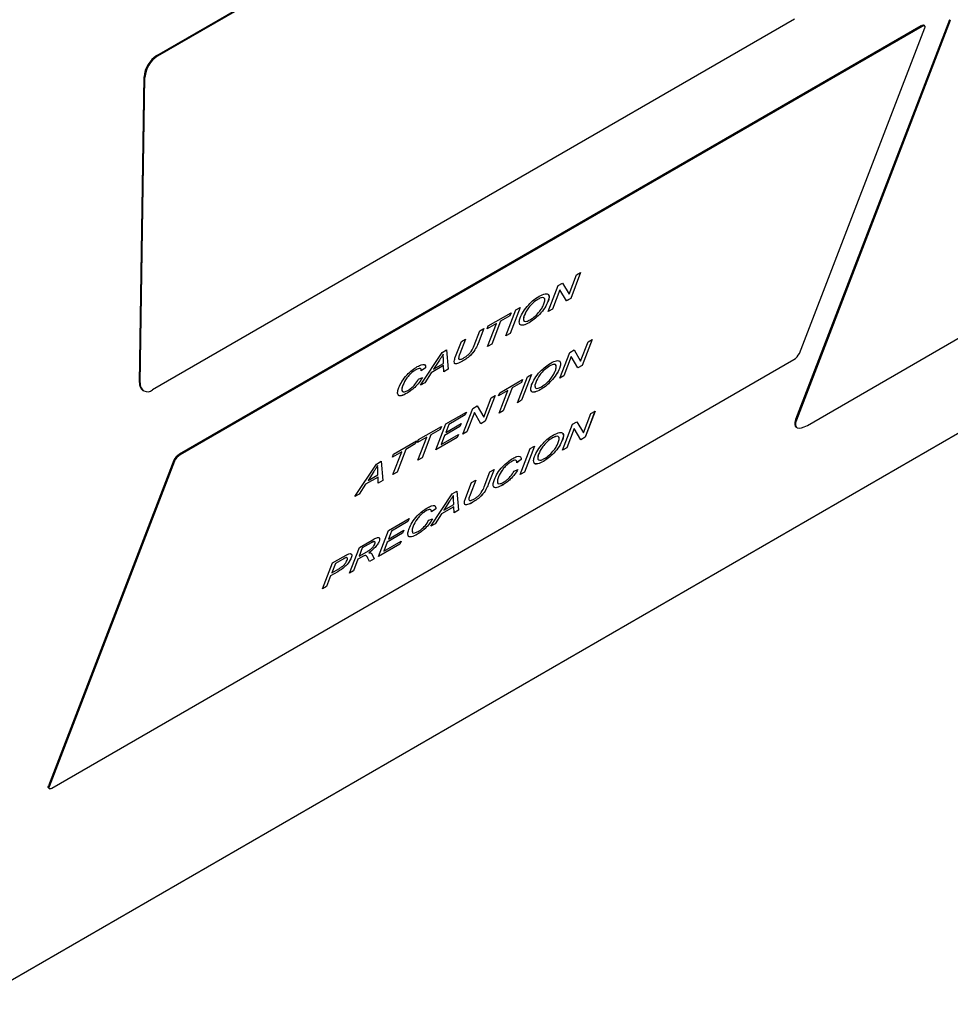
# Model space of a CAD drawing. Extents: x 5 to 297, y -3 to 205.
# Tile 2 of 35: x 67.5 to 76.28, y 21.45 to 30.73. Entities that reach past the tile are written whole.
import ezdxf

# ---------------------------------------------------------------- set-up
doc = ezdxf.new("R2010")
doc.units = 0
doc.layers.get('0').update_dxf_attribs({"linetype": 'CONTINUOUS'})

msp = doc.modelspace()

# ---------------------------------------------------------------- linework, layer by layer
at = {"color": 7, "linetype": 'CONTINUOUS'}
for p, q in [((55.6756, 14.8949), (93.4844, 36.7214)), ((68.7973, 30.3903), (74.847, 33.8828)), ((68.8051, 30.3857), (74.8548, 33.8781)), ((74.8068, 30.7308), (68.7571, 27.2384)), ((76.2686, 30.7272), (74.8175, 26.9611)), ((76.276, 30.7199), (74.8249, 26.9538)), ((76.2686, 30.7272), (76.276, 30.7199)), ((76.0025, 30.6707), (69.01, 26.6341)), ((76.0098, 30.6634), (69.0173, 26.6267)), ((74.8533, 27.5825), (76.0357, 30.6512)), ((76.0098, 30.6634), (76.0025, 30.6707)), ((76.0356, 30.6678), (76.0283, 30.6752)), ((68.7973, 30.3903), (68.8051, 30.3857)), ((68.6335, 27.3099), (68.6774, 30.1874)), ((68.6414, 27.3053), (68.6852, 30.1827)), ((68.6774, 30.1874), (68.6852, 30.1827)), ((74.9283, 26.905), (79.7209, 29.6717)), ((72.6829, 28.1402), (72.7531, 28.3223)), ((72.7917, 28.3446), (72.6977, 28.1007)), ((72.7918, 28.3447), (72.6978, 28.1006)), ((72.7531, 28.3223), (72.7918, 28.3447)), ((72.4863, 27.9785), (72.5803, 28.2226)), ((72.5803, 28.2226), (72.6213, 28.2463)), ((72.6213, 28.2463), (72.6829, 28.1402)), ((72.6213, 28.2463), (72.6828, 28.1403)), ((72.5951, 28.1831), (72.525, 28.001)), ((72.5952, 28.183), (72.525, 28.0009)), ((72.5951, 28.1831), (72.5952, 28.183)), ((72.6568, 28.077), (72.5952, 28.183)), ((72.6828, 28.1403), (72.6829, 28.1402)), ((72.3912, 28.0941), (72.3912, 28.094)), ((72.4837, 28.0717), (72.4838, 28.0717)), ((72.6977, 28.1007), (72.6567, 28.077)), ((72.6978, 28.1006), (72.6568, 28.077)), ((72.6977, 28.1007), (72.6978, 28.1006)), ((71.921, 27.842), (72.1361, 27.9662)), ((72.1252, 27.9381), (72.037, 27.8872)), ((72.1252, 27.938), (72.0371, 27.8871)), ((72.0879, 27.7485), (72.1819, 27.9926)), ((72.1361, 27.9662), (72.1252, 27.938)), ((72.136, 27.9661), (72.1252, 27.9381)), ((72.1252, 27.9381), (72.1252, 27.938)), ((72.2206, 28.0149), (72.1266, 27.771)), ((72.2207, 28.015), (72.1267, 27.7709)), ((72.1819, 27.9926), (72.2207, 28.015)), ((72.2604, 27.9403), (72.2604, 27.9402)), ((72.525, 28.001), (72.4863, 27.9787)), ((72.525, 28.0009), (72.4863, 27.9785)), ((72.525, 28.001), (72.525, 28.0009)), ((71.9983, 27.8647), (71.9102, 27.8139)), ((71.9102, 27.8139), (71.921, 27.842)), ((71.9983, 27.8648), (71.9103, 27.814)), ((71.9151, 27.6488), (71.9983, 27.8647)), ((72.037, 27.8872), (71.9538, 27.6713)), ((72.0371, 27.8871), (71.9539, 27.6712)), ((71.9983, 27.8648), (71.9983, 27.8647)), ((72.037, 27.8872), (72.0371, 27.8871)), ((72.3052, 27.8717), (72.3053, 27.8716)), ((71.7865, 27.6564), (71.84, 27.7952)), ((71.8787, 27.8176), (71.8246, 27.6772)), ((71.8786, 27.8175), (71.8246, 27.6772)), ((71.84, 27.7952), (71.8787, 27.8176)), ((72.1266, 27.771), (72.0879, 27.7487)), ((72.1267, 27.7709), (72.0879, 27.7485)), ((72.1266, 27.771), (72.1267, 27.7709)), ((71.6131, 27.5551), (71.6672, 27.6955)), ((71.7059, 27.7178), (71.6524, 27.5791)), ((71.706, 27.7179), (71.6525, 27.5791)), ((71.6672, 27.6955), (71.706, 27.7179)), ((71.8246, 27.6772), (71.8246, 27.6772)), ((71.9539, 27.6712), (71.9151, 27.6488)), ((71.9538, 27.6713), (71.9152, 27.649)), ((71.9538, 27.6713), (71.9539, 27.6712)), ((72.791, 27.5101), (72.8612, 27.6923)), ((72.8998, 27.7146), (72.8058, 27.4706)), ((72.9, 27.7147), (72.8059, 27.4706)), ((72.8612, 27.6923), (72.9, 27.7147)), ((71.2817, 27.2831), (71.4849, 27.5903)), ((71.4849, 27.5903), (71.5287, 27.6155)), ((71.4959, 27.5748), (71.496, 27.5747)), ((71.5286, 27.6155), (71.5437, 27.4345)), ((71.5287, 27.6155), (71.5438, 27.4344)), ((71.6524, 27.5791), (71.6525, 27.5791)), ((72.5944, 27.3485), (72.6884, 27.5926)), ((72.7033, 27.5531), (72.6331, 27.3709)), ((72.7033, 27.553), (72.6332, 27.3708)), ((72.6884, 27.5926), (72.7294, 27.6162)), ((72.7033, 27.5531), (72.7033, 27.553)), ((72.7649, 27.4469), (72.7033, 27.553)), ((72.7294, 27.6162), (72.791, 27.5101)), ((72.7294, 27.6162), (72.7909, 27.5102)), ((67.8081, 23.4883), (74.8006, 27.525)), ((71.5002, 27.4678), (71.383, 27.4001)), ((71.5003, 27.4677), (71.3831, 27.4001)), ((71.4597, 27.5189), (71.4055, 27.435)), ((71.4598, 27.5188), (71.4056, 27.435)), ((71.4056, 27.435), (71.4995, 27.4892)), ((71.4597, 27.5189), (71.4598, 27.5188)), ((71.4995, 27.4892), (71.4975, 27.5379)), ((71.5002, 27.4678), (71.5003, 27.4677)), ((71.5027, 27.4107), (71.5003, 27.4677)), ((71.6783, 27.5098), (71.6784, 27.5097)), ((72.4993, 27.464), (72.4994, 27.4639)), ((72.8059, 27.4706), (72.7649, 27.4469)), ((72.8058, 27.4706), (72.7649, 27.447)), ((72.7909, 27.5102), (72.791, 27.5101)), ((72.8058, 27.4706), (72.8059, 27.4706)), ((71.2394, 27.4292), (71.2395, 27.4291)), ((71.3308, 27.4486), (71.2891, 27.4189)), ((71.3308, 27.4486), (71.2892, 27.4188)), ((71.383, 27.4001), (71.3228, 27.307)), ((71.3831, 27.4001), (71.3229, 27.3069)), ((71.3308, 27.4486), (71.3308, 27.4486)), ((71.383, 27.4001), (71.3831, 27.4001)), ((71.4055, 27.435), (71.4056, 27.435)), ((71.5437, 27.4345), (71.5026, 27.4108)), ((71.5438, 27.4344), (71.5027, 27.4107)), ((71.5437, 27.4345), (71.5438, 27.4344)), ((72.3287, 27.3849), (72.2347, 27.1409)), ((72.3288, 27.385), (72.2348, 27.1409)), ((72.2901, 27.3626), (72.3288, 27.385)), ((72.5918, 27.4417), (72.5919, 27.4416)), ((72.6331, 27.3709), (72.5944, 27.3486)), ((72.6332, 27.3708), (72.5944, 27.3485)), ((72.6331, 27.3709), (72.6332, 27.3708)), ((68.6335, 27.3099), (68.6414, 27.3053)), ((71.1167, 27.2844), (71.1168, 27.2844)), ((71.2644, 27.3401), (71.3001, 27.3545)), ((71.3229, 27.3069), (71.2817, 27.2831)), ((71.3228, 27.307), (71.2818, 27.2833)), ((71.3228, 27.307), (71.3229, 27.3069)), ((72.0292, 27.212), (72.2442, 27.3361)), ((72.2334, 27.308), (72.1452, 27.2571)), ((72.2333, 27.308), (72.1452, 27.2571)), ((72.196, 27.1185), (72.2901, 27.3626)), ((72.2441, 27.336), (72.2333, 27.308)), ((72.2333, 27.308), (72.2334, 27.308)), ((72.2442, 27.3361), (72.2334, 27.308)), ((72.3685, 27.3102), (72.3686, 27.3102)), ((68.6659, 27.2349), (68.6737, 27.2302)), ((71.1564, 27.2085), (71.1565, 27.2084)), ((71.9867, 27.1875), (71.8927, 26.9435)), ((71.9869, 27.1875), (71.8928, 26.9434)), ((71.9481, 27.1652), (71.9869, 27.1875)), ((72.1065, 27.2347), (72.0183, 27.1838)), ((72.0183, 27.1838), (72.0292, 27.212)), ((72.1064, 27.2348), (72.0184, 27.184)), ((72.0233, 27.0188), (72.1065, 27.2347)), ((72.1452, 27.2571), (72.062, 27.0411)), ((72.1452, 27.2571), (72.062, 27.0412)), ((72.1064, 27.2348), (72.1065, 27.2347)), ((72.1452, 27.2571), (72.1452, 27.2571)), ((72.4133, 27.2416), (72.4134, 27.2415)), ((71.7753, 27.0654), (71.8163, 27.0891)), ((71.8163, 27.0891), (71.8779, 26.983)), ((71.8163, 27.0891), (71.8778, 26.9831)), ((71.8779, 26.983), (71.9481, 27.1652)), ((72.2348, 27.1409), (72.196, 27.1185)), ((72.2347, 27.1409), (72.1961, 27.1186)), ((72.2347, 27.1409), (72.2348, 27.1409)), ((71.5215, 26.9189), (71.7154, 27.0308)), ((71.7046, 27.0027), (71.5494, 26.9131)), ((71.7045, 27.0027), (71.5494, 26.9132)), ((71.6813, 26.8213), (71.7753, 27.0654)), ((71.7153, 27.0308), (71.7045, 27.0027)), ((71.7045, 27.0027), (71.7046, 27.0027)), ((71.7154, 27.0308), (71.7046, 27.0027)), ((71.7902, 27.0259), (71.72, 26.8438)), ((71.7903, 27.0259), (71.7201, 26.8437)), ((71.7902, 27.0259), (71.7903, 27.0259)), ((71.8518, 26.9198), (71.7903, 27.0259)), ((72.062, 27.0412), (72.0233, 27.0189)), ((72.062, 27.0411), (72.0233, 27.0188)), ((72.062, 27.0412), (72.062, 27.0411)), ((72.818, 26.8333), (72.8882, 27.0154)), ((72.9269, 27.0377), (72.8329, 26.7938)), ((72.927, 27.0378), (72.833, 26.7937)), ((72.8882, 27.0154), (72.927, 27.0378)), ((71.4275, 26.6748), (71.5215, 26.9189)), ((71.5494, 26.9132), (71.5204, 26.8381)), ((71.5205, 26.838), (71.665, 26.9215)), ((71.5494, 26.9131), (71.5205, 26.838)), ((71.5494, 26.9132), (71.5494, 26.9131)), ((71.6649, 26.9214), (71.6541, 26.8934)), ((71.665, 26.9215), (71.6542, 26.8933)), ((71.8927, 26.9435), (71.8518, 26.9199)), ((71.8928, 26.9434), (71.8518, 26.9198)), ((71.8778, 26.9831), (71.8779, 26.983)), ((71.8927, 26.9435), (71.8928, 26.9434)), ((72.6214, 26.6716), (72.7155, 26.9157)), ((72.7155, 26.9157), (72.7565, 26.9393)), ((72.7564, 26.9393), (72.818, 26.8333)), ((72.7565, 26.9393), (72.818, 26.8333)), ((74.8175, 26.9611), (74.8249, 26.9538)), ((71.2641, 26.7703), (71.4792, 26.8945)), ((71.3801, 26.8155), (71.2969, 26.5996)), ((71.3802, 26.8154), (71.297, 26.5995)), ((71.4683, 26.8664), (71.3801, 26.8155)), ((71.3801, 26.8155), (71.3802, 26.8154)), ((71.4683, 26.8663), (71.3802, 26.8154)), ((71.4792, 26.8945), (71.4683, 26.8663)), ((71.4791, 26.8944), (71.4683, 26.8664)), ((71.4683, 26.8664), (71.4683, 26.8663)), ((71.4771, 26.7254), (71.6393, 26.819)), ((71.6541, 26.8934), (71.5096, 26.8099)), ((71.6542, 26.8933), (71.5096, 26.8098)), ((71.5204, 26.8381), (71.5205, 26.838)), ((71.6391, 26.8189), (71.6283, 26.7909)), ((71.6393, 26.819), (71.6284, 26.7908)), ((71.6541, 26.8934), (71.6542, 26.8933)), ((71.72, 26.8438), (71.6813, 26.8215)), ((71.7201, 26.8437), (71.6813, 26.8213)), ((71.72, 26.8438), (71.7201, 26.8437)), ((72.7303, 26.8762), (72.6601, 26.6941)), ((72.7304, 26.8761), (72.6602, 26.694)), ((72.7303, 26.8762), (72.7304, 26.8761)), ((72.792, 26.77), (72.7304, 26.8761)), ((72.818, 26.8333), (72.818, 26.8333)), ((74.8177, 26.8945), (74.8251, 26.8872)), ((71.0279, 26.634), (71.243, 26.7581)), ((71.2321, 26.73), (71.1439, 26.6791)), ((71.2321, 26.73), (71.144, 26.6791)), ((71.243, 26.7581), (71.2321, 26.73)), ((71.2429, 26.758), (71.2321, 26.73)), ((71.2321, 26.73), (71.2321, 26.73)), ((71.3414, 26.793), (71.2533, 26.7422)), ((71.2533, 26.7422), (71.2641, 26.7703)), ((71.3414, 26.7931), (71.2534, 26.7423)), ((71.2582, 26.5771), (71.3414, 26.793)), ((71.3414, 26.7931), (71.3414, 26.793)), ((71.6283, 26.7909), (71.4275, 26.675)), ((71.6284, 26.7908), (71.4275, 26.6748)), ((71.5096, 26.8099), (71.477, 26.7254)), ((71.477, 26.7254), (71.4771, 26.7254)), ((71.5096, 26.8098), (71.4771, 26.7254)), ((71.5096, 26.8099), (71.5096, 26.8098)), ((71.6283, 26.7909), (71.6284, 26.7908)), ((72.5263, 26.7872), (72.5264, 26.7871)), ((72.6189, 26.7648), (72.6189, 26.7648)), ((72.8329, 26.7938), (72.7919, 26.7701)), ((72.833, 26.7937), (72.792, 26.77)), ((72.8329, 26.7938), (72.833, 26.7937)), ((69.01, 26.6341), (69.0173, 26.6267)), ((71.1052, 26.6568), (71.0171, 26.606)), ((71.1052, 26.6567), (71.0171, 26.6058)), ((71.0171, 26.6058), (71.0279, 26.634)), ((71.022, 26.4408), (71.1052, 26.6567)), ((71.1439, 26.6791), (71.0607, 26.4632)), ((71.144, 26.6791), (71.0608, 26.4631)), ((71.1052, 26.6568), (71.1052, 26.6567)), ((71.1439, 26.6791), (71.144, 26.6791)), ((72.2231, 26.4416), (72.3171, 26.6857)), ((72.3559, 26.7081), (72.2618, 26.464)), ((72.3557, 26.708), (72.2618, 26.4641)), ((72.3171, 26.6857), (72.3559, 26.7081)), ((72.3955, 26.6334), (72.3956, 26.6333)), ((72.6602, 26.694), (72.6214, 26.6716)), ((72.6601, 26.6941), (72.6215, 26.6717)), ((72.6601, 26.6941), (72.6602, 26.694)), ((68.9572, 26.5765), (67.7749, 23.5078)), ((68.9646, 26.5692), (67.7823, 23.5005)), ((68.9646, 26.5692), (68.9572, 26.5765)), ((70.6636, 26.2338), (70.8668, 26.541)), ((70.8668, 26.541), (70.9106, 26.5662)), ((70.9105, 26.5662), (70.9256, 26.3852)), ((70.9106, 26.5662), (70.9257, 26.3851)), ((71.297, 26.5995), (71.2582, 26.5771)), ((71.2969, 26.5996), (71.2583, 26.5773)), ((71.2969, 26.5996), (71.297, 26.5995)), ((72.1396, 26.5639), (72.1397, 26.5638)), ((72.231, 26.5834), (72.1893, 26.5536)), ((72.231, 26.5833), (72.1894, 26.5535)), ((72.231, 26.5834), (72.231, 26.5833)), ((72.4403, 26.5647), (72.4404, 26.5647)), ((70.8416, 26.4696), (70.7874, 26.3857)), ((70.8417, 26.4695), (70.7875, 26.3857)), ((70.7875, 26.3857), (70.8814, 26.4398)), ((70.8416, 26.4696), (70.8417, 26.4695)), ((70.8778, 26.5255), (70.8778, 26.5254)), ((70.8814, 26.4398), (70.8794, 26.4886)), ((71.0608, 26.4631), (71.022, 26.4408)), ((71.0607, 26.4632), (71.0221, 26.4409)), ((71.0607, 26.4632), (71.0608, 26.4631)), ((71.8829, 26.3271), (71.9364, 26.4659)), ((71.975, 26.4882), (71.9209, 26.3479)), ((71.9751, 26.4883), (71.921, 26.3479)), ((71.9364, 26.4659), (71.9751, 26.4883)), ((72.1646, 26.4749), (72.2003, 26.4892)), ((72.2618, 26.4641), (72.2231, 26.4418)), ((72.2618, 26.464), (72.2231, 26.4416)), ((72.2618, 26.4641), (72.2618, 26.464)), ((70.765, 26.3508), (70.7047, 26.2576)), ((70.7649, 26.3508), (70.7047, 26.2577)), ((70.8821, 26.4185), (70.7649, 26.3508)), ((70.7649, 26.3508), (70.765, 26.3508)), ((70.8822, 26.4184), (70.765, 26.3508)), ((70.7874, 26.3857), (70.7875, 26.3857)), ((70.8821, 26.4185), (70.8822, 26.4184)), ((70.8845, 26.3614), (70.8822, 26.4184)), ((70.9256, 26.3852), (70.8845, 26.3615)), ((70.9257, 26.3851), (70.8845, 26.3614)), ((70.9256, 26.3852), (70.9257, 26.3851)), ((71.7095, 26.2257), (71.7636, 26.3662)), ((71.8023, 26.3885), (71.7488, 26.2498)), ((71.8024, 26.3886), (71.7489, 26.2498)), ((71.7636, 26.3662), (71.8024, 26.3886)), ((71.9209, 26.3479), (71.921, 26.3479)), ((72.0169, 26.4192), (72.017, 26.4191)), ((70.7047, 26.2576), (70.6636, 26.2338)), ((70.7047, 26.2577), (70.6637, 26.234)), ((70.7047, 26.2577), (70.7047, 26.2576)), ((71.3781, 25.9538), (71.5813, 26.261)), ((71.5813, 26.261), (71.6251, 26.2862)), ((71.625, 26.2862), (71.6401, 26.1052)), ((71.6251, 26.2862), (71.6402, 26.1051)), ((72.0566, 26.3432), (72.0567, 26.3431)), ((71.5561, 26.1896), (71.5019, 26.1057)), ((71.5562, 26.1895), (71.502, 26.1057)), ((71.5561, 26.1896), (71.5562, 26.1895)), ((71.5923, 26.2455), (71.5923, 26.2454)), ((71.5959, 26.1598), (71.5939, 26.2086)), ((71.7488, 26.2498), (71.7489, 26.2498)), ((71.7747, 26.1805), (71.7748, 26.1804)), ((71.3358, 26.0999), (71.3359, 26.0998)), ((71.4272, 26.1193), (71.3855, 26.0896)), ((71.4272, 26.1193), (71.3856, 26.0895)), ((71.4795, 26.0708), (71.4192, 25.9776)), ((71.4794, 26.0708), (71.4192, 25.9777)), ((71.4272, 26.1193), (71.4272, 26.1193)), ((71.5966, 26.1385), (71.4794, 26.0708)), ((71.4794, 26.0708), (71.4795, 26.0708)), ((71.5967, 26.1384), (71.4795, 26.0708)), ((71.5019, 26.1057), (71.502, 26.1057)), ((71.502, 26.1057), (71.5959, 26.1598)), ((71.5966, 26.1385), (71.5967, 26.1384)), ((71.599, 26.0814), (71.5967, 26.1384)), ((71.6401, 26.1052), (71.599, 26.0815)), ((71.6402, 26.1051), (71.599, 26.0814)), ((71.6401, 26.1052), (71.6402, 26.1051)), ((70.981, 25.9144), (71.1749, 26.0263)), ((71.1639, 25.9982), (71.0088, 25.9087)), ((71.164, 25.9981), (71.0089, 25.9086)), ((71.1747, 26.0262), (71.1639, 25.9982)), ((71.1639, 25.9982), (71.164, 25.9981)), ((71.1749, 26.0263), (71.164, 25.9981)), ((71.3608, 26.0108), (71.3965, 26.0252)), ((71.4192, 25.9776), (71.3781, 25.9538)), ((71.4192, 25.9777), (71.3782, 25.954)), ((71.4192, 25.9777), (71.4192, 25.9776)), ((70.8869, 25.6703), (70.981, 25.9144)), ((71.1136, 25.8888), (70.969, 25.8054)), ((71.1136, 25.8888), (70.9691, 25.8053)), ((70.9799, 25.8335), (71.1245, 25.9169)), ((71.0088, 25.9087), (70.9799, 25.8336)), ((71.0089, 25.9086), (70.9799, 25.8335)), ((71.0088, 25.9087), (71.0089, 25.9086)), ((71.1245, 25.9169), (71.1136, 25.8888)), ((71.1244, 25.9169), (71.1136, 25.8888)), ((71.1136, 25.8888), (71.1136, 25.8888)), ((71.2131, 25.9551), (71.2132, 25.9551)), ((70.706, 25.7556), (70.8253, 25.8245)), ((70.8158, 25.7972), (70.7338, 25.7499)), ((70.8159, 25.7972), (70.7339, 25.7498)), ((70.8158, 25.7972), (70.8159, 25.7972)), ((70.8921, 25.812), (70.8921, 25.8119)), ((70.9365, 25.7208), (71.0987, 25.8144)), ((70.969, 25.8054), (70.9365, 25.7209)), ((70.9691, 25.8053), (70.9365, 25.7208)), ((70.969, 25.8054), (70.9691, 25.8053)), ((70.9799, 25.8336), (70.9799, 25.8335)), ((71.0986, 25.8144), (71.0878, 25.7864)), ((71.0987, 25.8144), (71.0879, 25.7863)), ((71.2528, 25.8792), (71.2529, 25.8791)), ((70.6119, 25.5115), (70.706, 25.7556)), ((70.7338, 25.7499), (70.7037, 25.6717)), ((70.7339, 25.7498), (70.7037, 25.6716)), ((70.7037, 25.6716), (70.7774, 25.7141)), ((70.7338, 25.7499), (70.7339, 25.7498)), ((70.7938, 25.7043), (70.7939, 25.7042)), ((71.0879, 25.7863), (70.8869, 25.6703)), ((71.0878, 25.7864), (70.887, 25.6704)), ((70.9365, 25.7209), (70.9365, 25.7208)), ((71.0878, 25.7864), (71.0879, 25.7863)), ((70.3581, 25.365), (70.4521, 25.6091)), ((70.4521, 25.6091), (70.5532, 25.6674)), ((70.5456, 25.6413), (70.48, 25.6034)), ((70.5457, 25.6412), (70.4801, 25.6033)), ((70.5456, 25.6413), (70.5457, 25.6412)), ((70.5765, 25.6574), (70.5766, 25.6573)), ((70.6295, 25.657), (70.6296, 25.657)), ((70.6928, 25.6435), (70.6506, 25.534)), ((70.6929, 25.6434), (70.6507, 25.5339)), ((70.7325, 25.6664), (70.6928, 25.6435)), ((70.6928, 25.6435), (70.6929, 25.6434)), ((70.7326, 25.6664), (70.6929, 25.6434)), ((70.7037, 25.6717), (70.7037, 25.6716)), ((70.7325, 25.6664), (70.7326, 25.6664)), ((70.7512, 25.6764), (70.7513, 25.6763)), ((70.8015, 25.621), (70.7871, 25.6527)), ((70.8459, 25.6467), (70.8015, 25.6211)), ((70.846, 25.6466), (70.8015, 25.621)), ((70.8267, 25.6881), (70.8459, 25.6467)), ((70.8267, 25.6881), (70.8268, 25.688)), ((70.8268, 25.688), (70.846, 25.6466)), ((70.8459, 25.6467), (70.846, 25.6466)), ((70.5027, 25.5265), (70.4354, 25.4876)), ((70.5028, 25.5264), (70.4354, 25.4875)), ((70.48, 25.6034), (70.4462, 25.5158)), ((70.4462, 25.5158), (70.4463, 25.5157)), ((70.4801, 25.6033), (70.4463, 25.5157)), ((70.4463, 25.5157), (70.5126, 25.554)), ((70.48, 25.6034), (70.4801, 25.6033)), ((70.5027, 25.5265), (70.5028, 25.5264)), ((70.6507, 25.5339), (70.6119, 25.5115)), ((70.6506, 25.534), (70.612, 25.5117)), ((70.6506, 25.534), (70.6507, 25.5339)), ((70.4354, 25.4876), (70.3968, 25.3874)), ((70.4354, 25.4875), (70.3969, 25.3874)), ((70.4354, 25.4876), (70.4354, 25.4875)), ((70.3969, 25.3874), (70.3581, 25.365)), ((70.3968, 25.3874), (70.3581, 25.3651)), ((70.3968, 25.3874), (70.3969, 25.3874)), ((67.7749, 23.5078), (67.7823, 23.5005)), ((67.7749, 23.4912), (67.7823, 23.4838))]:
    msp.add_line(p, q, dxfattribs=at)
at = {"color": 7, "linetype": 'CONTINUOUS', "flags": 128}
for points in [[(76.0025, 30.6707), (76.0099, 30.6745), (76.0165, 30.6768), (76.022, 30.6775), (76.0263, 30.6766), (76.0283, 30.6752)], [(76.0357, 30.6512), (76.0375, 30.6576), (76.0378, 30.6628), (76.0365, 30.6667), (76.0337, 30.6692), (76.0294, 30.6701), (76.0238, 30.6694), (76.0172, 30.6671), (76.0098, 30.6634)], [(74.8175, 26.9611), (74.81, 26.9357), (74.8089, 26.9147), (74.8141, 26.8989), (74.8177, 26.8945)], [(74.8249, 26.9538), (74.8174, 26.9283), (74.8163, 26.9073), (74.8215, 26.8916), (74.8329, 26.8817), (74.85, 26.8781), (74.8722, 26.8809), (74.8987, 26.89), (74.9283, 26.905)], [(67.7749, 23.4912), (67.774, 23.4923), (67.7727, 23.4962), (67.773, 23.5015), (67.7749, 23.5078)], [(67.7823, 23.5005), (67.7804, 23.4941), (67.7801, 23.4889), (67.7814, 23.4849), (67.7843, 23.4825), (67.7885, 23.4816), (67.7941, 23.4823), (67.8007, 23.4845), (67.8081, 23.4883)]]:
    msp.add_lwpolyline(points, dxfattribs=at)
at = {"color": 7, "linetype": 'CONTINUOUS'}
for centre, radius, start, end in [((68.937, 30.1709), 0.2601, 122.47915, 176.36115), ((68.9448, 30.1662), 0.2601, 122.47915, 176.36115), ((74.7325, 27.6403), 0.1339, 300.56824, 334.44766), ((68.7146, 27.3004), 0.0817, 173.32009, 233.34745), ((68.7114, 27.2928), 0.0711, 169.93235, 310.072), ((69.0781, 26.5187), 0.1339, 120.56824, 154.44766), ((69.0854, 26.5114), 0.1339, 120.56824, 154.44766)]:
    msp.add_arc(centre, radius, start, end, dxfattribs=at)
for points, knots in [([(72.2218, 27.9182), (72.2302, 27.9373), (72.247, 27.9754), (72.2962, 28.0383), (72.352, 28.0905), (72.3852, 28.1115), (72.4019, 28.122)], [0, 0, 0, 0, 0.28057, 0.559575, 0.779561, 1, 1, 1, 1]), ([(72.4496, 28.0968), (72.4488, 28.1008), (72.4466, 28.1114), (72.4248, 28.1107), (72.4024, 28.0996), (72.3912, 28.0941)], [0, 0, 0, 0, 0.232619, 0.616222, 1, 1, 1, 1]), ([(72.4451, 28.0495), (72.4493, 28.0623), (72.4576, 28.0878), (72.45, 28.1095), (72.4253, 28.1111), (72.4026, 28.0997), (72.3912, 28.094)], [0, 0, 0, 0, 0.280797, 0.560068, 0.779984, 1, 1, 1, 1]), ([(72.4019, 28.122), (72.4213, 28.1316), (72.4601, 28.1507), (72.4914, 28.1419), (72.4968, 28.1121), (72.4881, 28.0851), (72.4838, 28.0717)], [0, 0, 0, 0, 0.279564, 0.558584, 0.779087, 1, 1, 1, 1]), ([(72.4894, 28.1321), (72.4918, 28.1255), (72.4971, 28.1108), (72.4884, 28.0856), (72.4837, 28.0717)], [0, 0, 0, 0, 0.453243, 1, 1, 1, 1]), ([(72.3912, 28.0941), (72.375, 28.0833), (72.3428, 28.0618), (72.2862, 28.0005), (72.2702, 27.9631), (72.2604, 27.9403)], [0, 0, 0, 0, 0.280128, 0.559653, 1, 1, 1, 1]), ([(72.3912, 28.094), (72.3751, 28.0832), (72.3428, 28.0618), (72.2863, 28.0004), (72.2702, 27.9631), (72.2604, 27.9402)], [0, 0, 0, 0, 0.280128, 0.559653, 1, 1, 1, 1]), ([(72.4837, 28.0717), (72.4751, 28.0529), (72.4578, 28.0151), (72.4091, 27.9533), (72.3541, 27.9031), (72.3215, 27.8821), (72.3052, 27.8717)], [0, 0, 0, 0, 0.280353, 0.559502, 0.779635, 1, 1, 1, 1]), ([(72.4838, 28.0717), (72.4751, 28.0528), (72.4579, 28.0151), (72.4092, 27.9532), (72.3542, 27.903), (72.3216, 27.8821), (72.3053, 27.8716)], [0, 0, 0, 0, 0.280353, 0.559502, 0.779635, 1, 1, 1, 1]), ([(72.3159, 27.8997), (72.3317, 27.9101), (72.3632, 27.9309), (72.4052, 27.9769), (72.4313, 28.0171), (72.4405, 28.0387), (72.4451, 28.0495)], [0, 0, 0, 0, 0.2791, 0.558192, 0.778806, 1, 1, 1, 1]), ([(72.2604, 27.9403), (72.2553, 27.927), (72.2482, 27.9081), (72.2543, 27.8998), (72.2561, 27.8974)], [0, 0, 0, 0, 0.708393, 1, 1, 1, 1]), ([(72.2604, 27.9402), (72.2563, 27.9277), (72.2482, 27.9027), (72.2581, 27.8837), (72.2824, 27.8826), (72.3048, 27.894), (72.3159, 27.8997)], [0, 0, 0, 0, 0.280657, 0.559885, 0.779849, 1, 1, 1, 1]), ([(72.3053, 27.8716), (72.2862, 27.8621), (72.248, 27.8433), (72.2169, 27.8512), (72.2099, 27.8792), (72.2178, 27.9052), (72.2218, 27.9182)], [0, 0, 0, 0, 0.2796, 0.558765, 0.77931, 1, 1, 1, 1]), ([(72.3052, 27.8717), (72.2865, 27.8625), (72.2491, 27.8443), (72.2206, 27.847), (72.2181, 27.8602), (72.2177, 27.8622)], [0, 0, 0, 0, 0.45833, 0.9159475, 1, 1, 1, 1]), ([(71.8246, 27.6772), (71.8184, 27.6617), (71.8061, 27.631), (71.7676, 27.5777), (71.7196, 27.5351), (71.6921, 27.5182), (71.6783, 27.5098)], [0, 0, 0, 0, 0.281627, 0.559158, 0.778983, 1, 1, 1, 1]), ([(71.8246, 27.6772), (71.8184, 27.6617), (71.8061, 27.6309), (71.7677, 27.5776), (71.7197, 27.5351), (71.6922, 27.5182), (71.6784, 27.5097)], [0, 0, 0, 0, 0.281627, 0.559158, 0.778983, 1, 1, 1, 1]), ([(71.6874, 27.5392), (71.6956, 27.5442), (71.7119, 27.5541), (71.7385, 27.5754), (71.7702, 27.6143), (71.7797, 27.639), (71.7865, 27.6564)], [0, 0, 0, 0, 0.187561, 0.374239, 0.559719, 1, 1, 1, 1]), ([(71.4959, 27.5748), (71.4899, 27.5646), (71.4792, 27.5463), (71.4657, 27.5273), (71.4597, 27.5189)], [0, 0, 0, 0, 0.559915, 1, 1, 1, 1]), ([(71.496, 27.5747), (71.49, 27.5645), (71.4793, 27.5462), (71.4658, 27.5272), (71.4598, 27.5188)], [0, 0, 0, 0, 0.559915, 1, 1, 1, 1]), ([(71.4975, 27.5379), (71.4972, 27.5447), (71.4966, 27.557), (71.4962, 27.5693), (71.496, 27.5747)], [0, 0, 0, 0, 0.5600021, 1, 1, 1, 1]), ([(71.6784, 27.5097), (71.6612, 27.5004), (71.6271, 27.4821), (71.5971, 27.4872), (71.6005, 27.5196), (71.6089, 27.5432), (71.6131, 27.5551)], [0, 0, 0, 0, 0.280729, 0.557904, 0.778403, 1, 1, 1, 1]), ([(71.6524, 27.5791), (71.6488, 27.5691), (71.6415, 27.5492), (71.6383, 27.5269), (71.6492, 27.5277), (71.652, 27.5279)], [0, 0, 0, 0, 0.429423, 0.853585, 1, 1, 1, 1]), ([(71.6525, 27.5791), (71.6486, 27.5688), (71.6409, 27.5484), (71.6399, 27.5253), (71.6605, 27.5251), (71.6784, 27.5345), (71.6874, 27.5392)], [0, 0, 0, 0, 0.281788, 0.560122, 0.779386, 1, 1, 1, 1]), ([(71.2522, 27.4583), (71.2653, 27.4652), (71.2916, 27.479), (71.3178, 27.4804), (71.3306, 27.4691), (71.3308, 27.4554), (71.3308, 27.4486)], [0, 0, 0, 0, 0.280081, 0.559449, 0.779549, 1, 1, 1, 1]), ([(71.3183, 27.4768), (71.3224, 27.4743), (71.331, 27.469), (71.3308, 27.4557), (71.3308, 27.4486)], [0, 0, 0, 0, 0.473604, 1, 1, 1, 1]), ([(71.6783, 27.5098), (71.6616, 27.5009), (71.6284, 27.4834), (71.6008, 27.483), (71.6015, 27.4958), (71.6016, 27.497)], [0, 0, 0, 0, 0.479127, 0.952188, 1, 1, 1, 1]), ([(72.3299, 27.2882), (72.3383, 27.3073), (72.3551, 27.3454), (72.4043, 27.4083), (72.4601, 27.4605), (72.4934, 27.4815), (72.51, 27.492)], [0, 0, 0, 0, 0.28057, 0.559575, 0.779561, 1, 1, 1, 1]), ([(72.4993, 27.464), (72.4832, 27.4533), (72.4509, 27.4318), (72.3943, 27.3704), (72.3783, 27.3331), (72.3685, 27.3102)], [0, 0, 0, 0, 0.280128, 0.559653, 1, 1, 1, 1]), ([(72.4994, 27.4639), (72.4832, 27.4532), (72.451, 27.4317), (72.3944, 27.3704), (72.3784, 27.333), (72.3686, 27.3102)], [0, 0, 0, 0, 0.280128, 0.559653, 1, 1, 1, 1]), ([(72.5577, 27.4668), (72.5569, 27.4708), (72.5547, 27.4814), (72.5329, 27.4807), (72.5105, 27.4696), (72.4993, 27.464)], [0, 0, 0, 0, 0.232619, 0.616222, 1, 1, 1, 1]), ([(72.5532, 27.4195), (72.5574, 27.4323), (72.5658, 27.4577), (72.5581, 27.4795), (72.5335, 27.4811), (72.5107, 27.4697), (72.4994, 27.4639)], [0, 0, 0, 0, 0.280797, 0.560068, 0.779984, 1, 1, 1, 1]), ([(72.51, 27.492), (72.5294, 27.5016), (72.5682, 27.5207), (72.5995, 27.5119), (72.605, 27.482), (72.5963, 27.4551), (72.5919, 27.4416)], [0, 0, 0, 0, 0.279564, 0.558584, 0.779087, 1, 1, 1, 1]), ([(72.5976, 27.5021), (72.6, 27.4954), (72.6052, 27.4807), (72.5966, 27.4555), (72.5918, 27.4417)], [0, 0, 0, 0, 0.453243, 1, 1, 1, 1]), ([(71.078, 27.2618), (71.0862, 27.2803), (71.1027, 27.3171), (71.15, 27.378), (71.2041, 27.4276), (71.2361, 27.4481), (71.2522, 27.4583)], [0, 0, 0, 0, 0.280492, 0.55957, 0.779615, 1, 1, 1, 1]), ([(71.2394, 27.4292), (71.2294, 27.423), (71.2096, 27.4106), (71.1786, 27.3825), (71.1403, 27.3371), (71.1265, 27.3061), (71.1167, 27.2844)], [0, 0, 0, 0, 0.187223, 0.373906, 0.560736, 1, 1, 1, 1]), ([(71.2395, 27.4291), (71.2295, 27.4229), (71.2097, 27.4105), (71.1786, 27.3824), (71.1404, 27.337), (71.1265, 27.3061), (71.1168, 27.2844)], [0, 0, 0, 0, 0.187223, 0.373906, 0.560736, 1, 1, 1, 1]), ([(71.2773, 27.4412), (71.2768, 27.4416), (71.2736, 27.4441), (71.2599, 27.4399), (71.2462, 27.4327), (71.2394, 27.4292)], [0, 0, 0, 0, 0.079083, 0.53909, 1, 1, 1, 1]), ([(71.2892, 27.4188), (71.2891, 27.4246), (71.2889, 27.4363), (71.2785, 27.4438), (71.2604, 27.4403), (71.2465, 27.4328), (71.2395, 27.4291)], [0, 0, 0, 0, 0.280553, 0.559739, 0.779654, 1, 1, 1, 1]), ([(72.5918, 27.4417), (72.5832, 27.4228), (72.566, 27.3851), (72.5172, 27.3232), (72.4623, 27.273), (72.4296, 27.2521), (72.4133, 27.2416)], [0, 0, 0, 0, 0.280353, 0.559502, 0.779635, 1, 1, 1, 1]), ([(72.5919, 27.4416), (72.5833, 27.4227), (72.566, 27.385), (72.5173, 27.3232), (72.4623, 27.273), (72.4297, 27.252), (72.4134, 27.2415)], [0, 0, 0, 0, 0.280353, 0.559502, 0.779635, 1, 1, 1, 1]), ([(72.4241, 27.2696), (72.4398, 27.28), (72.4713, 27.3008), (72.5133, 27.3468), (72.5395, 27.3871), (72.5486, 27.4087), (72.5532, 27.4195)], [0, 0, 0, 0, 0.2791, 0.558192, 0.778806, 1, 1, 1, 1]), ([(71.1168, 27.2844), (71.1125, 27.2717), (71.104, 27.2464), (71.1065, 27.2206), (71.1303, 27.218), (71.1526, 27.229), (71.1637, 27.2345)], [0, 0, 0, 0, 0.281245, 0.560716, 0.780138, 1, 1, 1, 1]), ([(71.1167, 27.2844), (71.1118, 27.2712), (71.1037, 27.2495), (71.1079, 27.2371), (71.1096, 27.2322)], [0, 0, 0, 0, 0.6109655, 1, 1, 1, 1]), ([(71.3, 27.3546), (71.2906, 27.3394), (71.2719, 27.3092), (71.2324, 27.2652), (71.1919, 27.2306), (71.1683, 27.2159), (71.1564, 27.2085)], [0, 0, 0, 0, 0.280256, 0.559546, 0.779589, 1, 1, 1, 1]), ([(71.3001, 27.3545), (71.2907, 27.3394), (71.272, 27.3092), (71.2325, 27.2651), (71.192, 27.2305), (71.1683, 27.2158), (71.1565, 27.2084)], [0, 0, 0, 0, 0.280256, 0.559546, 0.779589, 1, 1, 1, 1]), ([(71.1637, 27.2345), (71.1746, 27.2415), (71.1965, 27.2555), (71.2366, 27.2948), (71.2539, 27.3229), (71.2644, 27.3401)], [0, 0, 0, 0, 0.280711, 0.560905, 1, 1, 1, 1]), ([(72.4134, 27.2415), (72.3943, 27.2321), (72.3561, 27.2132), (72.325, 27.2212), (72.318, 27.2491), (72.326, 27.2752), (72.3299, 27.2882)], [0, 0, 0, 0, 0.2796, 0.558765, 0.77931, 1, 1, 1, 1]), ([(72.3685, 27.3102), (72.3635, 27.2969), (72.3564, 27.2781), (72.3625, 27.2698), (72.3642, 27.2674)], [0, 0, 0, 0, 0.7083932, 1, 1, 1, 1]), ([(72.3686, 27.3102), (72.3645, 27.2976), (72.3563, 27.2727), (72.3662, 27.2536), (72.3906, 27.2525), (72.4129, 27.2639), (72.4241, 27.2696)], [0, 0, 0, 0, 0.280657, 0.559885, 0.779849, 1, 1, 1, 1]), ([(71.1565, 27.2084), (71.1364, 27.1979), (71.0964, 27.1768), (71.0672, 27.1888), (71.065, 27.2214), (71.0736, 27.2483), (71.078, 27.2618)], [0, 0, 0, 0, 0.279955, 0.558088, 0.778912, 1, 1, 1, 1]), ([(71.1564, 27.2085), (71.1369, 27.1984), (71.0979, 27.1782), (71.0715, 27.1825), (71.0703, 27.1948), (71.0703, 27.195)], [0, 0, 0, 0, 0.497347, 0.991457, 1, 1, 1, 1]), ([(72.4133, 27.2416), (72.3946, 27.2325), (72.3572, 27.2142), (72.3287, 27.217), (72.3262, 27.2301), (72.3259, 27.2321)], [0, 0, 0, 0, 0.45833, 0.915948, 1, 1, 1, 1]), ([(72.357, 26.6113), (72.3654, 26.6304), (72.3822, 26.6685), (72.4314, 26.7314), (72.4871, 26.7836), (72.5204, 26.8046), (72.5371, 26.8151)], [0, 0, 0, 0, 0.28057, 0.559575, 0.779561, 1, 1, 1, 1]), ([(72.5371, 26.8151), (72.5565, 26.8247), (72.5953, 26.8438), (72.6265, 26.835), (72.632, 26.8051), (72.6233, 26.7782), (72.6189, 26.7648)], [0, 0, 0, 0, 0.279564, 0.558584, 0.779087, 1, 1, 1, 1]), ([(72.6246, 26.8252), (72.627, 26.8186), (72.6323, 26.8039), (72.6236, 26.7786), (72.6189, 26.7648)], [0, 0, 0, 0, 0.453243, 1, 1, 1, 1]), ([(72.5263, 26.7872), (72.5102, 26.7764), (72.4779, 26.7549), (72.4214, 26.6936), (72.4053, 26.6562), (72.3955, 26.6334)], [0, 0, 0, 0, 0.280128, 0.559653, 1, 1, 1, 1]), ([(72.5264, 26.7871), (72.5103, 26.7763), (72.478, 26.7548), (72.4214, 26.6935), (72.4054, 26.6562), (72.3956, 26.6333)], [0, 0, 0, 0, 0.280128, 0.559653, 1, 1, 1, 1]), ([(72.6189, 26.7648), (72.6102, 26.7459), (72.593, 26.7082), (72.5443, 26.6464), (72.4893, 26.5962), (72.4567, 26.5752), (72.4403, 26.5647)], [0, 0, 0, 0, 0.280353, 0.559502, 0.779635, 1, 1, 1, 1]), ([(72.6189, 26.7648), (72.6103, 26.7459), (72.5931, 26.7082), (72.5443, 26.6463), (72.4894, 26.5961), (72.4567, 26.5751), (72.4404, 26.5647)], [0, 0, 0, 0, 0.280353, 0.559502, 0.779635, 1, 1, 1, 1]), ([(72.4511, 26.5927), (72.4669, 26.6032), (72.4983, 26.624), (72.5403, 26.67), (72.5665, 26.7102), (72.5757, 26.7318), (72.5803, 26.7426)], [0, 0, 0, 0, 0.2791, 0.558192, 0.778806, 1, 1, 1, 1]), ([(72.5848, 26.7899), (72.584, 26.7939), (72.5818, 26.8045), (72.5599, 26.8038), (72.5375, 26.7927), (72.5263, 26.7872)], [0, 0, 0, 0, 0.232619, 0.616222, 1, 1, 1, 1]), ([(72.5803, 26.7426), (72.5844, 26.7554), (72.5928, 26.7809), (72.5852, 26.8026), (72.5605, 26.8042), (72.5378, 26.7928), (72.5264, 26.7871)], [0, 0, 0, 0, 0.280797, 0.560068, 0.779984, 1, 1, 1, 1]), ([(72.3955, 26.6334), (72.3905, 26.62), (72.3834, 26.6012), (72.3895, 26.5929), (72.3913, 26.5905)], [0, 0, 0, 0, 0.708393, 1, 1, 1, 1]), ([(72.3956, 26.6333), (72.3915, 26.6208), (72.3833, 26.5958), (72.3932, 26.5767), (72.4176, 26.5757), (72.4399, 26.587), (72.4511, 26.5927)], [0, 0, 0, 0, 0.280657, 0.559885, 0.779849, 1, 1, 1, 1]), ([(71.9782, 26.3965), (71.9864, 26.415), (72.0029, 26.4519), (72.0502, 26.5127), (72.1043, 26.5623), (72.1363, 26.5828), (72.1524, 26.5931)], [0, 0, 0, 0, 0.280492, 0.55957, 0.779615, 1, 1, 1, 1]), ([(72.1396, 26.5639), (72.1296, 26.5577), (72.1098, 26.5453), (72.0788, 26.5172), (72.0405, 26.4718), (72.0267, 26.4409), (72.0169, 26.4192)], [0, 0, 0, 0, 0.187223, 0.373906, 0.560736, 1, 1, 1, 1]), ([(72.1397, 26.5638), (72.1297, 26.5576), (72.1099, 26.5452), (72.0788, 26.5171), (72.0406, 26.4717), (72.0267, 26.4408), (72.017, 26.4191)], [0, 0, 0, 0, 0.187223, 0.373906, 0.560736, 1, 1, 1, 1]), ([(72.1775, 26.5759), (72.177, 26.5763), (72.1738, 26.5788), (72.1601, 26.5746), (72.1464, 26.5675), (72.1396, 26.5639)], [0, 0, 0, 0, 0.079083, 0.53909, 1, 1, 1, 1]), ([(72.1894, 26.5535), (72.1893, 26.5594), (72.1891, 26.571), (72.1787, 26.5785), (72.1606, 26.575), (72.1466, 26.5676), (72.1397, 26.5638)], [0, 0, 0, 0, 0.280553, 0.559739, 0.779654, 1, 1, 1, 1]), ([(72.1524, 26.5931), (72.1655, 26.6), (72.1918, 26.6137), (72.218, 26.6151), (72.2308, 26.6038), (72.2309, 26.5901), (72.231, 26.5833)], [0, 0, 0, 0, 0.2800806, 0.5594487, 0.7795488, 1, 1, 1, 1]), ([(72.2185, 26.6115), (72.2226, 26.609), (72.2312, 26.6037), (72.231, 26.5904), (72.231, 26.5834)], [0, 0, 0, 0, 0.473604, 1, 1, 1, 1]), ([(72.4404, 26.5647), (72.4213, 26.5552), (72.3832, 26.5363), (72.3521, 26.5443), (72.3451, 26.5723), (72.353, 26.5983), (72.357, 26.6113)], [0, 0, 0, 0, 0.2796, 0.558765, 0.77931, 1, 1, 1, 1]), ([(72.4403, 26.5647), (72.4216, 26.5556), (72.3842, 26.5374), (72.3558, 26.5401), (72.3533, 26.5532), (72.3529, 26.5553)], [0, 0, 0, 0, 0.45833, 0.915948, 1, 1, 1, 1]), ([(70.8778, 26.5255), (70.8718, 26.5153), (70.8611, 26.497), (70.8476, 26.4779), (70.8416, 26.4696)], [0, 0, 0, 0, 0.559915, 1, 1, 1, 1]), ([(70.8778, 26.5254), (70.8719, 26.5152), (70.8612, 26.4969), (70.8476, 26.4779), (70.8417, 26.4695)], [0, 0, 0, 0, 0.559915, 1, 1, 1, 1]), ([(70.8794, 26.4886), (70.8791, 26.4954), (70.8785, 26.5077), (70.878, 26.52), (70.8778, 26.5254)], [0, 0, 0, 0, 0.560002, 1, 1, 1, 1]), ([(72.2002, 26.4893), (72.1908, 26.4742), (72.1721, 26.444), (72.1326, 26.3999), (72.0921, 26.3653), (72.0685, 26.3506), (72.0566, 26.3432)], [0, 0, 0, 0, 0.280256, 0.559546, 0.779589, 1, 1, 1, 1]), ([(72.2003, 26.4892), (72.1909, 26.4741), (72.1722, 26.4439), (72.1327, 26.3999), (72.0922, 26.3652), (72.0685, 26.3505), (72.0567, 26.3431)], [0, 0, 0, 0, 0.280256, 0.559546, 0.779589, 1, 1, 1, 1]), ([(72.0639, 26.3692), (72.0748, 26.3762), (72.0967, 26.3902), (72.1368, 26.4295), (72.154, 26.4577), (72.1646, 26.4749)], [0, 0, 0, 0, 0.2807112, 0.5609046, 1, 1, 1, 1]), ([(71.9209, 26.3479), (71.9148, 26.3324), (71.9024, 26.3017), (71.864, 26.2484), (71.816, 26.2058), (71.7885, 26.1889), (71.7747, 26.1805)], [0, 0, 0, 0, 0.281627, 0.559158, 0.778983, 1, 1, 1, 1]), ([(71.921, 26.3479), (71.9148, 26.3324), (71.9025, 26.3016), (71.8641, 26.2483), (71.8161, 26.2058), (71.7886, 26.1889), (71.7748, 26.1804)], [0, 0, 0, 0, 0.281627, 0.559158, 0.778983, 1, 1, 1, 1]), ([(72.0567, 26.3431), (72.0366, 26.3326), (71.9966, 26.3116), (71.9674, 26.3236), (71.9652, 26.3561), (71.9738, 26.3831), (71.9782, 26.3965)], [0, 0, 0, 0, 0.279955, 0.558088, 0.778912, 1, 1, 1, 1]), ([(72.017, 26.4191), (72.0127, 26.4064), (72.0042, 26.3812), (72.0067, 26.3553), (72.0305, 26.3527), (72.0528, 26.3637), (72.0639, 26.3692)], [0, 0, 0, 0, 0.281245, 0.560716, 0.780138, 1, 1, 1, 1]), ([(72.0169, 26.4192), (72.012, 26.4059), (72.0039, 26.3842), (72.0081, 26.3718), (72.0098, 26.3669)], [0, 0, 0, 0, 0.610965, 1, 1, 1, 1]), ([(71.7838, 26.2099), (71.792, 26.2149), (71.8083, 26.2248), (71.8349, 26.2461), (71.8666, 26.285), (71.8761, 26.3097), (71.8829, 26.3271)], [0, 0, 0, 0, 0.187561, 0.374239, 0.559719, 1, 1, 1, 1]), ([(72.0566, 26.3432), (72.0371, 26.3331), (71.9981, 26.3129), (71.9717, 26.3172), (71.9705, 26.3296), (71.9705, 26.3298)], [0, 0, 0, 0, 0.497347, 0.991457, 1, 1, 1, 1]), ([(71.5923, 26.2455), (71.5863, 26.2353), (71.5756, 26.217), (71.5621, 26.1979), (71.5561, 26.1896)], [0, 0, 0, 0, 0.559915, 1, 1, 1, 1]), ([(71.5923, 26.2454), (71.5864, 26.2352), (71.5757, 26.2169), (71.5621, 26.1979), (71.5562, 26.1895)], [0, 0, 0, 0, 0.559915, 1, 1, 1, 1]), ([(71.5939, 26.2086), (71.5936, 26.2154), (71.593, 26.2277), (71.5926, 26.24), (71.5923, 26.2454)], [0, 0, 0, 0, 0.560002, 1, 1, 1, 1]), ([(71.7748, 26.1804), (71.7576, 26.1711), (71.7234, 26.1528), (71.6935, 26.1579), (71.6968, 26.1903), (71.7053, 26.2139), (71.7095, 26.2257)], [0, 0, 0, 0, 0.280729, 0.557904, 0.778403, 1, 1, 1, 1]), ([(71.7747, 26.1805), (71.758, 26.1716), (71.7248, 26.1541), (71.6972, 26.1537), (71.6979, 26.1665), (71.6979, 26.1677)], [0, 0, 0, 0, 0.479127, 0.952188, 1, 1, 1, 1]), ([(71.7488, 26.2498), (71.7452, 26.2398), (71.7379, 26.2199), (71.7347, 26.1976), (71.7456, 26.1984), (71.7484, 26.1986)], [0, 0, 0, 0, 0.429423, 0.853585, 1, 1, 1, 1]), ([(71.7489, 26.2498), (71.745, 26.2395), (71.7373, 26.2191), (71.7363, 26.196), (71.7569, 26.1958), (71.7748, 26.2052), (71.7838, 26.2099)], [0, 0, 0, 0, 0.281788, 0.560122, 0.779386, 1, 1, 1, 1]), ([(71.1744, 25.9325), (71.1826, 25.951), (71.1991, 25.9878), (71.2464, 26.0487), (71.3005, 26.0983), (71.3325, 26.1188), (71.3486, 26.129)], [0, 0, 0, 0, 0.280492, 0.55957, 0.779615, 1, 1, 1, 1]), ([(71.3358, 26.0999), (71.3258, 26.0937), (71.306, 26.0813), (71.275, 26.0532), (71.2367, 26.0078), (71.2228, 25.9768), (71.2131, 25.9551)], [0, 0, 0, 0, 0.187223, 0.373906, 0.560736, 1, 1, 1, 1]), ([(71.3359, 26.0998), (71.3259, 26.0936), (71.306, 26.0812), (71.275, 26.0531), (71.2368, 26.0077), (71.2229, 25.9768), (71.2132, 25.9551)], [0, 0, 0, 0, 0.187223, 0.373906, 0.560736, 1, 1, 1, 1]), ([(71.3737, 26.1119), (71.3732, 26.1123), (71.37, 26.1148), (71.3562, 26.1105), (71.3426, 26.1034), (71.3358, 26.0999)], [0, 0, 0, 0, 0.079083, 0.53909, 1, 1, 1, 1]), ([(71.3856, 26.0895), (71.3855, 26.0953), (71.3853, 26.107), (71.3749, 26.1145), (71.3568, 26.111), (71.3428, 26.1035), (71.3359, 26.0998)], [0, 0, 0, 0, 0.280553, 0.559739, 0.779654, 1, 1, 1, 1]), ([(71.3486, 26.129), (71.3617, 26.1359), (71.388, 26.1497), (71.4142, 26.1511), (71.427, 26.1398), (71.4271, 26.1261), (71.4272, 26.1193)], [0, 0, 0, 0, 0.280081, 0.559449, 0.779549, 1, 1, 1, 1]), ([(71.4147, 26.1475), (71.4188, 26.145), (71.4274, 26.1397), (71.4272, 26.1264), (71.4272, 26.1193)], [0, 0, 0, 0, 0.473604, 1, 1, 1, 1]), ([(71.3964, 26.0253), (71.387, 26.0101), (71.3683, 25.9799), (71.3288, 25.9359), (71.2883, 25.9013), (71.2647, 25.8866), (71.2528, 25.8792)], [0, 0, 0, 0, 0.280256, 0.559546, 0.779589, 1, 1, 1, 1]), ([(71.3965, 26.0252), (71.3871, 26.0101), (71.3684, 25.9799), (71.3289, 25.9358), (71.2884, 25.9012), (71.2647, 25.8865), (71.2529, 25.8791)], [0, 0, 0, 0, 0.280256, 0.559546, 0.779589, 1, 1, 1, 1]), ([(71.2601, 25.9052), (71.271, 25.9122), (71.2928, 25.9262), (71.333, 25.9655), (71.3502, 25.9936), (71.3608, 26.0108)], [0, 0, 0, 0, 0.280711, 0.560905, 1, 1, 1, 1]), ([(71.2529, 25.8791), (71.2328, 25.8686), (71.1928, 25.8475), (71.1636, 25.8595), (71.1614, 25.8921), (71.17, 25.919), (71.1744, 25.9325)], [0, 0, 0, 0, 0.279955, 0.558088, 0.778912, 1, 1, 1, 1]), ([(71.2132, 25.9551), (71.2089, 25.9424), (71.2004, 25.9171), (71.2029, 25.8913), (71.2267, 25.8887), (71.249, 25.8997), (71.2601, 25.9052)], [0, 0, 0, 0, 0.281245, 0.560716, 0.780138, 1, 1, 1, 1]), ([(71.2131, 25.9551), (71.2082, 25.9419), (71.2001, 25.9202), (71.2043, 25.9078), (71.206, 25.9029)], [0, 0, 0, 0, 0.610965, 1, 1, 1, 1]), ([(70.8921, 25.812), (70.8873, 25.8018), (70.8776, 25.7815), (70.8415, 25.7387), (70.8119, 25.7173), (70.7938, 25.7043)], [0, 0, 0, 0, 0.280517, 0.560502, 1, 1, 1, 1]), ([(70.8921, 25.8119), (70.8873, 25.8017), (70.8777, 25.7814), (70.8415, 25.7386), (70.812, 25.7172), (70.7939, 25.7042)], [0, 0, 0, 0, 0.280517, 0.560502, 1, 1, 1, 1]), ([(70.8498, 25.8077), (70.8487, 25.8086), (70.8433, 25.813), (70.828, 25.8042), (70.8158, 25.7972)], [0, 0, 0, 0, 0.206115, 1, 1, 1, 1]), ([(70.8531, 25.7888), (70.8547, 25.7947), (70.8579, 25.8065), (70.8456, 25.813), (70.8271, 25.8032), (70.8159, 25.7972)], [0, 0, 0, 0, 0.2804059, 0.5599807, 1, 1, 1, 1]), ([(70.8253, 25.8245), (70.8379, 25.8317), (70.863, 25.846), (70.8917, 25.8522), (70.8993, 25.8366), (70.8945, 25.8201), (70.8921, 25.8119)], [0, 0, 0, 0, 0.2816712, 0.5592017, 0.779411, 1, 1, 1, 1]), ([(70.8947, 25.8389), (70.8956, 25.8377), (70.8993, 25.8325), (70.8952, 25.8209), (70.8921, 25.812)], [0, 0, 0, 0, 0.22997, 1, 1, 1, 1]), ([(71.2528, 25.8792), (71.2333, 25.8691), (71.1943, 25.8489), (71.1678, 25.8532), (71.1667, 25.8655), (71.1667, 25.8657)], [0, 0, 0, 0, 0.497347, 0.991457, 1, 1, 1, 1]), ([(70.7774, 25.7141), (70.7855, 25.7189), (70.8015, 25.7283), (70.8262, 25.7479), (70.8445, 25.7709), (70.8502, 25.7828), (70.8531, 25.7888)], [0, 0, 0, 0, 0.281563, 0.560238, 0.779872, 1, 1, 1, 1]), ([(70.7939, 25.7042), (70.7975, 25.7048), (70.8038, 25.7058), (70.8086, 25.7049), (70.8107, 25.7045)], [0, 0, 0, 0, 0.56012, 1, 1, 1, 1]), ([(70.8107, 25.7045), (70.8146, 25.7023), (70.8216, 25.6985), (70.8252, 25.6912), (70.8268, 25.688)], [0, 0, 0, 0, 0.559794, 1, 1, 1, 1]), ([(70.8207, 25.6975), (70.8209, 25.6973), (70.824, 25.6952), (70.8254, 25.6915), (70.8267, 25.6881)], [0, 0, 0, 0, 0.070241, 1, 1, 1, 1]), ([(70.6295, 25.657), (70.6233, 25.644), (70.611, 25.6179), (70.5624, 25.5625), (70.5254, 25.5401), (70.5027, 25.5265)], [0, 0, 0, 0, 0.280751, 0.559708, 1, 1, 1, 1]), ([(70.6296, 25.657), (70.6234, 25.6439), (70.6111, 25.6179), (70.5624, 25.5624), (70.5255, 25.5401), (70.5028, 25.5264)], [0, 0, 0, 0, 0.280751, 0.559708, 1, 1, 1, 1]), ([(70.5126, 25.554), (70.5211, 25.5591), (70.5381, 25.5693), (70.5641, 25.5912), (70.5823, 25.6152), (70.5877, 25.6274), (70.5904, 25.6336)], [0, 0, 0, 0, 0.281401, 0.559753, 0.779356, 1, 1, 1, 1]), ([(70.5765, 25.6574), (70.5709, 25.6548), (70.561, 25.6502), (70.5503, 25.644), (70.5456, 25.6413)], [0, 0, 0, 0, 0.559585, 1, 1, 1, 1]), ([(70.5766, 25.6573), (70.571, 25.6547), (70.561, 25.6501), (70.5504, 25.6439), (70.5457, 25.6412)], [0, 0, 0, 0, 0.559585, 1, 1, 1, 1]), ([(70.5532, 25.6674), (70.5608, 25.6718), (70.5744, 25.6796), (70.5873, 25.6859), (70.593, 25.6886)], [0, 0, 0, 0, 0.560101, 1, 1, 1, 1]), ([(70.589, 25.6575), (70.5881, 25.6581), (70.5855, 25.66), (70.5801, 25.6585), (70.5765, 25.6574)], [0, 0, 0, 0, 0.336174, 1, 1, 1, 1]), ([(70.5904, 25.6336), (70.5919, 25.6383), (70.595, 25.6476), (70.593, 25.6561), (70.587, 25.66), (70.58, 25.6582), (70.5766, 25.6573)], [0, 0, 0, 0, 0.280261, 0.560078, 0.78015, 1, 1, 1, 1]), ([(70.593, 25.6886), (70.6022, 25.6922), (70.6204, 25.6994), (70.6336, 25.6925), (70.6361, 25.6772), (70.6317, 25.6637), (70.6296, 25.657)], [0, 0, 0, 0, 0.280013, 0.55891, 0.779396, 1, 1, 1, 1]), ([(70.6226, 25.6945), (70.6264, 25.6936), (70.6346, 25.6916), (70.6358, 25.6771), (70.6316, 25.6637), (70.6295, 25.657)], [0, 0, 0, 0, 0.3039545, 0.6518831, 1, 1, 1, 1]), ([(70.7512, 25.6764), (70.7478, 25.6747), (70.7418, 25.6718), (70.7354, 25.6681), (70.7325, 25.6664)], [0, 0, 0, 0, 0.559853, 1, 1, 1, 1]), ([(70.7513, 25.6763), (70.7479, 25.6746), (70.7418, 25.6717), (70.7354, 25.668), (70.7326, 25.6664)], [0, 0, 0, 0, 0.559853, 1, 1, 1, 1]), ([(70.7751, 25.6725), (70.7748, 25.673), (70.7729, 25.6763), (70.7669, 25.6804), (70.7565, 25.6777), (70.7512, 25.6764)], [0, 0, 0, 0, 0.08415, 0.542678, 1, 1, 1, 1]), ([(70.7871, 25.6527), (70.7835, 25.6603), (70.7784, 25.6709), (70.7672, 25.6805), (70.7566, 25.6777), (70.7513, 25.6763)], [0, 0, 0, 0, 0.56088, 0.780729, 1, 1, 1, 1])]:
    msp.add_open_spline(points, degree=3, knots=knots, dxfattribs=at)

doc.saveas('drawing.dxf')
